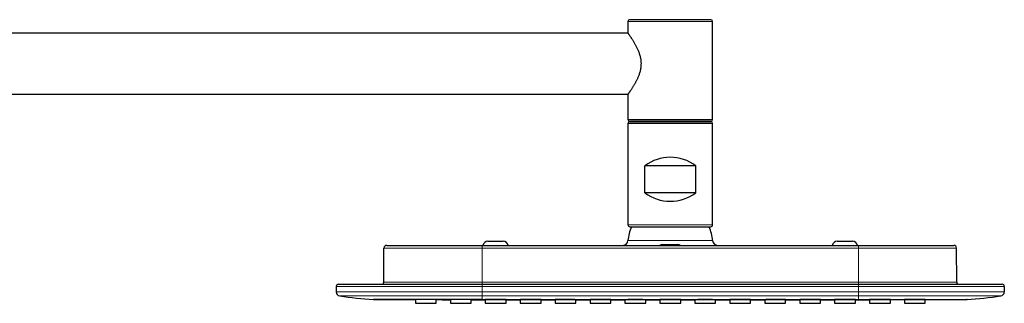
# Model space of a CAD drawing. Header units: millimetres. Extents: x 8 to 2236, y 12 to 2208.
# Tile 165 of 165: x 1805 to 2095, y 2125 to 2208. Entities that reach past the tile are written whole.
import ezdxf

# ---------------------------------------------------------------- set-up
doc = ezdxf.new("R2010")
doc.units = ezdxf.units.MM

msp = doc.modelspace()

# ---------------------------------------------------------------- linework, layer by layer
at = {"color": 7, "linetype": 'Continuous', "lineweight": 30}
for p, q in [((1984.22, 2207.96), (1984.22, 2204.51)), ((2008.72, 2208.46), (1984.72, 2208.46)), ((2009.22, 2178.96), (2009.22, 2207.96)), ((1984.25, 2204.46), (1607.68, 2204.46)), ((1607.68, 2186.46), (1984.25, 2186.46)), ((1984.22, 2186.41), (1984.22, 2178.96)), ((1984.22, 2177.86), (1984.22, 2147.96)), ((2008.72, 2178.46), (1984.72, 2178.46)), ((1984.72, 2178.36), (2008.72, 2178.36)), ((2009.22, 2147.96), (2009.22, 2177.86)), ((1989.22, 2157.36), (1989.22, 2165.36)), ((2004.22, 2165.36), (1989.22, 2165.36)), ((2004.22, 2157.36), (2004.22, 2165.36)), ((2004.22, 2157.36), (1989.22, 2157.36)), ((1984.82, 2147.36), (2008.61, 2147.36)), ((1942.97, 2143.06), (1947.47, 2143.06)), ((2045.97, 2143.06), (2050.47, 2143.06)), ((1912.22, 2130.96), (1912.31, 2141.07)), ((1913.11, 2141.86), (1941.22, 2141.86)), ((1941.22, 2141.86), (2052.22, 2141.86)), ((1994.47, 2142.06), (1998.97, 2142.06)), ((2052.22, 2141.86), (2080.32, 2141.86)), ((2081.21, 2130.96), (2081.12, 2141.07)), ((1898.22, 2129.76), (1898.22, 2128.1)), ((1898.82, 2130.36), (1941.22, 2130.36)), ((1941.22, 2130.36), (2052.22, 2130.36)), ((2052.22, 2130.36), (2094.62, 2130.36)), ((2095.22, 2129.76), (2095.22, 2128.1)), ((1919.2, 2125.84), (1921.56, 2125.84)), ((1921.56, 2125.85), (1921.56, 2124.75)), ((1927.69, 2124.75), (1927.69, 2125.84)), ((1931.89, 2125.85), (1931.89, 2124.75)), ((1938.02, 2124.75), (1938.02, 2125.84)), ((1942.16, 2125.83), (1942.16, 2124.75)), ((1948.29, 2124.75), (1948.29, 2125.83)), ((1952.49, 2125.84), (1952.49, 2124.75)), ((1958.62, 2124.75), (1958.62, 2125.84)), ((1962.76, 2125.82), (1962.76, 2124.75)), ((1968.89, 2124.75), (1968.89, 2125.82)), ((1973.09, 2125.84), (1973.09, 2124.75)), ((1979.22, 2124.75), (1979.22, 2125.84)), ((1983.36, 2125.82), (1983.36, 2124.75)), ((1989.49, 2124.75), (1989.49, 2125.82)), ((1993.69, 2125.84), (1993.69, 2124.75)), ((1999.82, 2124.75), (1999.82, 2125.84)), ((2003.96, 2125.82), (2003.96, 2124.75)), ((2010.09, 2124.75), (2010.09, 2125.82)), ((2014.29, 2125.84), (2014.29, 2124.75)), ((2020.42, 2124.75), (2020.42, 2125.84)), ((2024.56, 2125.82), (2024.56, 2124.75)), ((2030.69, 2124.75), (2030.69, 2125.82)), ((2034.89, 2125.84), (2034.89, 2124.75)), ((2041.02, 2124.75), (2041.02, 2125.84)), ((2045.16, 2125.83), (2045.16, 2124.75)), ((2051.29, 2124.75), (2051.29, 2125.83)), ((2055.49, 2125.84), (2055.49, 2124.75)), ((2061.62, 2124.75), (2061.62, 2125.85)), ((2065.76, 2125.84), (2065.76, 2124.75)), ((2071.89, 2124.75), (2071.89, 2125.85)), ((2071.89, 2125.84), (2074.23, 2125.84)), ((1921.56, 2124.75), (1927.69, 2124.75)), ((1931.89, 2124.75), (1938.02, 2124.75)), ((1942.16, 2124.75), (1948.29, 2124.75)), ((1952.49, 2124.75), (1958.62, 2124.75)), ((1962.76, 2124.75), (1968.89, 2124.75)), ((1973.09, 2124.75), (1979.22, 2124.75)), ((1983.36, 2124.75), (1989.49, 2124.75)), ((1993.69, 2124.75), (1999.82, 2124.75)), ((2003.96, 2124.75), (2010.09, 2124.75)), ((2014.29, 2124.75), (2020.42, 2124.75)), ((2024.56, 2124.75), (2030.69, 2124.75)), ((2034.89, 2124.75), (2041.02, 2124.75)), ((2045.16, 2124.75), (2051.29, 2124.75)), ((2055.49, 2124.75), (2061.62, 2124.75)), ((2065.76, 2124.75), (2071.89, 2124.75))]:
    msp.add_line(p, q, dxfattribs=at)
at = {"color": 252, "linetype": 'Continuous', "lineweight": 0}
for p, q in [((2009.22, 2207.96), (1984.22, 2207.96)), ((1984.22, 2178.96), (2009.22, 2178.96)), ((2009.22, 2177.86), (1984.22, 2177.86)), ((2009.22, 2147.96), (1984.22, 2147.96)), ((1984.25, 2143.26), (2009.18, 2143.26)), ((1941.22, 2141.07), (1912.31, 2141.07)), ((1941.22, 2141.07), (1941.22, 2141.86)), ((1941.22, 2130.96), (1941.22, 2141.07)), ((2052.22, 2141.07), (1941.22, 2141.07)), ((2052.22, 2141.07), (2052.22, 2141.86)), ((2052.22, 2130.96), (2052.22, 2141.07)), ((2081.12, 2141.07), (2052.22, 2141.07)), ((1941.22, 2129.76), (1898.22, 2129.76)), ((1941.22, 2128.1), (1898.22, 2128.1)), ((1912.22, 2130.96), (1941.22, 2130.96)), ((1941.22, 2130.96), (1941.22, 2130.36)), ((1941.22, 2130.96), (2052.22, 2130.96)), ((1941.22, 2129.76), (1941.22, 2130.36)), ((1941.22, 2128.1), (1941.22, 2129.76)), ((2052.22, 2129.76), (1941.22, 2129.76)), ((1941.22, 2126.92), (1941.22, 2128.1)), ((1941.22, 2128.1), (2052.22, 2128.1)), ((2052.22, 2130.96), (2052.22, 2130.36)), ((2052.22, 2130.96), (2081.21, 2130.96)), ((2052.22, 2129.76), (2052.22, 2130.36)), ((2052.22, 2128.1), (2052.22, 2129.76)), ((2095.22, 2129.76), (2052.22, 2129.76)), ((2052.22, 2126.92), (2052.22, 2128.1)), ((2052.22, 2128.1), (2095.22, 2128.1)), ((1899.25, 2126.92), (1941.22, 2126.92)), ((2052.22, 2126.92), (1941.22, 2126.92)), ((1941.22, 2125.87), (1941.22, 2126.92)), ((2094.18, 2126.92), (2052.22, 2126.92)), ((2052.22, 2125.87), (2052.22, 2126.92))]:
    msp.add_line(p, q, dxfattribs=at)
at = {"color": 7, "linetype": 'Continuous', "lineweight": 30, "flags": 128}
for points in [[(1909.2, 2125.86), (1913.67, 2125.85), (1919.2, 2125.84)], [(1927.69, 2125.83), (1929.48, 2125.82), (1931.89, 2125.82)], [(1938.02, 2125.81), (1940.75, 2125.81), (1942.16, 2125.81)], [(1948.29, 2125.8), (1950.37, 2125.8), (1952.49, 2125.79)], [(1958.62, 2125.79), (1960.47, 2125.79), (1962.76, 2125.79)], [(1968.89, 2125.78), (1971.05, 2125.78), (1973.09, 2125.78)], [(1979.22, 2125.78), (1981.92, 2125.78), (1983.36, 2125.78)], [(1989.49, 2125.77), (1992.68, 2125.77), (1993.69, 2125.77)], [(1999.82, 2125.77), (1999.89, 2125.77), (2003.56, 2125.77), (2003.96, 2125.77)], [(2010.09, 2125.78), (2011.04, 2125.78), (2014.29, 2125.78)], [(2020.42, 2125.78), (2023.77, 2125.78), (2024.56, 2125.78)], [(2030.69, 2125.79), (2032.52, 2125.79), (2034.89, 2125.79)], [(2041.02, 2125.79), (2041.49, 2125.8), (2045.16, 2125.8)], [(2051.29, 2125.81), (2055.35, 2125.81), (2055.49, 2125.81)], [(2061.62, 2125.82), (2064.68, 2125.83), (2065.76, 2125.83)], [(2074.23, 2125.84), (2079.76, 2125.85), (2084.23, 2125.86)]]:
    msp.add_lwpolyline(points, dxfattribs=at)
at = {"color": 7, "linetype": 'Continuous', "lineweight": 30}
for centre, radius, start, end in [((1984.72, 2207.96), 0.5, 90, 180), ((2008.72, 2207.96), 0.5, 0, 90), ((1984.72, 2178.96), 0.5, 180, 270), ((1984.72, 2177.86), 0.5, 90, 180), ((2008.72, 2178.96), 0.5, 270, 0), ((2008.72, 2177.86), 0.5, 0, 90), ((1996.72, 2155.36), 12.5, 53.1301, 126.8699), ((1996.72, 2167.36), 12.5, 233.1301, 306.8699), ((1984.82, 2147.96), 0.601, 180, 270), ((1996.72, 2142.36), 12.5, 156.4218, 175.904), ((1996.72, 2142.36), 12.5, 4.096, 23.5782), ((2008.61, 2147.96), 0.601, 270, 0), ((1942.97, 2141.56), 1.5, 90, 168.463), ((1947.47, 2141.56), 1.5, 11.537, 90), ((1982.75, 2143.36), 1.5, 270, 355.904), ((2010.68, 2143.36), 1.5, 184.096, 270), ((2045.97, 2141.56), 1.5, 90, 168.463), ((2050.47, 2141.56), 1.5, 11.537, 90), ((1913.11, 2141.06), 0.8, 90, 179.5), ((1994.47, 2140.56), 1.5, 90, 119.9264), ((1998.97, 2140.56), 1.5, 60.0736, 90), ((2080.32, 2141.06), 0.8, 0.5, 90), ((1898.82, 2129.76), 0.6, 90, 180), ((1899.42, 2128.1), 1.2, 180, 262.0944), ((1911.62, 2130.96), 0.6, 270, 359.5), ((2081.81, 2130.96), 0.6, 180.5, 270), ((2094.02, 2128.1), 1.2, 277.9056, 0), ((2094.62, 2129.76), 0.6, 0, 90), ((1920.31, 2278.56), 153.1, 262.0944, 265.8379), ((2073.12, 2278.56), 153.1, 274.1621, 277.9056)]:
    msp.add_arc(centre, radius, start, end, dxfattribs=at)
for points, knots in [([(1984.22, 2204.51), (1984.22, 2204.51), (1984.22, 2204.5), (1984.26, 2204.45), (1984.32, 2204.37), (1984.39, 2204.27), (1984.49, 2204.13), (1984.61, 2203.96), (1984.74, 2203.77), (1984.89, 2203.55), (1985.06, 2203.31), (1985.24, 2203.04), (1985.44, 2202.73), (1985.66, 2202.38), (1985.88, 2202.03), (1986.1, 2201.65), (1986.31, 2201.28), (1986.52, 2200.91), (1986.71, 2200.54), (1986.9, 2200.15), (1987.09, 2199.76), (1987.26, 2199.34), (1987.43, 2198.92), (1987.6, 2198.44), (1987.73, 2197.99), (1987.84, 2197.58), (1987.92, 2197.21), (1988, 2196.78), (1988.05, 2196.32), (1988.09, 2195.88), (1988.1, 2195.44), (1988.08, 2194.96), (1988.04, 2194.46), (1987.97, 2193.95), (1987.87, 2193.45), (1987.74, 2192.96), (1987.6, 2192.48), (1987.43, 2192.01), (1987.26, 2191.58), (1987.1, 2191.2), (1986.94, 2190.85), (1986.77, 2190.51), (1986.6, 2190.18), (1986.43, 2189.86), (1986.26, 2189.55), (1986.09, 2189.24), (1985.91, 2188.94), (1985.72, 2188.64), (1985.53, 2188.34), (1985.35, 2188.06), (1985.18, 2187.8), (1985.01, 2187.55), (1984.86, 2187.33), (1984.72, 2187.13), (1984.6, 2186.95), (1984.48, 2186.79), (1984.39, 2186.65), (1984.31, 2186.55), (1984.26, 2186.47), (1984.22, 2186.42), (1984.22, 2186.42), (1984.22, 2186.41)], [0, 0, 0, 0, 0.018375, 0.036852, 0.054706, 0.072648, 0.090225, 0.108293, 0.126261, 0.144302, 0.162119, 0.179997, 0.200581, 0.22046, 0.240407, 0.259157, 0.277959, 0.294669, 0.311416, 0.32808, 0.344783, 0.361344, 0.37795, 0.394511, 0.416285, 0.427252, 0.438217, 0.455425, 0.472733, 0.484833, 0.500688, 0.516634, 0.533998, 0.551473, 0.568835, 0.586367, 0.603981, 0.621795, 0.639674, 0.654164, 0.668683, 0.68329, 0.697923, 0.712669, 0.72744, 0.742299, 0.757183, 0.7742, 0.791257, 0.808242, 0.825272, 0.84217, 0.85912, 0.876032, 0.893542, 0.911122, 0.928758, 0.946474, 0.964262, 0.982294, 1, 1, 1, 1]), ([(1941.22, 2125.87), (1941.08, 2125.87), (1940.81, 2125.87), (1940.38, 2125.87), (1939.91, 2125.87), (1939.41, 2125.87), (1938.87, 2125.87), (1938.32, 2125.87), (1937.79, 2125.86), (1937.28, 2125.86), (1936.77, 2125.86), (1936.26, 2125.86), (1935.75, 2125.86), (1935.26, 2125.86), (1934.79, 2125.86), (1934.26, 2125.86), (1933.65, 2125.86), (1932.95, 2125.86), (1932.22, 2125.86), (1931.5, 2125.86), (1930.79, 2125.86), (1930.27, 2125.86), (1929.91, 2125.86), (1929.72, 2125.86), (1929.54, 2125.86), (1929.35, 2125.86), (1929.16, 2125.86), (1928.63, 2125.86), (1927.76, 2125.86), (1926.58, 2125.86), (1925.67, 2125.86), (1925.04, 2125.86), (1924.66, 2125.86), (1924.28, 2125.86), (1923.9, 2125.86), (1923.55, 2125.87), (1923.23, 2125.87), (1922.84, 2125.87), (1922.37, 2125.87), (1921.81, 2125.87), (1921.22, 2125.87), (1920.63, 2125.87), (1920.05, 2125.87), (1919.5, 2125.87), (1919.07, 2125.87), (1918.82, 2125.87), (1918.72, 2125.87), (1918.69, 2125.87), (1918.66, 2125.87), (1918.63, 2125.87), (1918.6, 2125.87), (1918.55, 2125.87), (1918.46, 2125.87), (1918.34, 2125.87), (1918.19, 2125.87), (1918.01, 2125.87), (1917.78, 2125.87), (1917.51, 2125.87), (1917.2, 2125.86), (1916.87, 2125.86), (1916.51, 2125.86), (1916.13, 2125.86), (1915.74, 2125.86), (1915.35, 2125.86), (1915.08, 2125.86), (1914.9, 2125.86), (1914.81, 2125.86), (1914.72, 2125.86), (1914.64, 2125.86), (1914.57, 2125.86), (1914.5, 2125.86), (1914.34, 2125.86), (1914.08, 2125.86), (1913.68, 2125.86), (1913.26, 2125.86), (1912.82, 2125.86), (1912.47, 2125.86), (1912.19, 2125.86), (1912.02, 2125.86), (1911.91, 2125.86), (1911.86, 2125.86), (1911.81, 2125.86), (1911.75, 2125.86), (1911.7, 2125.86), (1911.62, 2125.86), (1911.49, 2125.86), (1911.33, 2125.86), (1911.16, 2125.86), (1910.99, 2125.86), (1910.81, 2125.86), (1910.63, 2125.86), (1910.46, 2125.86), (1910.29, 2125.86), (1910.12, 2125.86), (1909.96, 2125.86), (1909.81, 2125.86), (1909.67, 2125.87), (1909.55, 2125.87), (1909.45, 2125.87), (1909.38, 2125.87), (1909.31, 2125.87), (1909.27, 2125.87), (1909.23, 2125.87), (1909.21, 2125.87), (1909.2, 2125.87), (1909.2, 2125.86), (1909.2, 2125.86)], [0, 0, 0, 0, 0.0078541, 0.0164323, 0.0257343, 0.03576, 0.0465091, 0.0579814, 0.0686022, 0.0784039, 0.0886715, 0.0989384, 0.1092044, 0.1194695, 0.1290136, 0.1379104, 0.151756, 0.1662025, 0.1812501, 0.1968991, 0.211168, 0.2259033, 0.2298397, 0.2338081, 0.2378085, 0.2418409, 0.2459054, 0.2500019, 0.276127, 0.3022551, 0.3283867, 0.3371875, 0.3459887, 0.3547904, 0.3635926, 0.3723952, 0.3798344, 0.3869458, 0.40008, 0.4140913, 0.4289796, 0.4447448, 0.4593433, 0.4746206, 0.4886258, 0.4949546, 0.4957909, 0.496629, 0.4974688, 0.4983103, 0.4991536, 0.4999986, 0.5028393, 0.5063431, 0.5105101, 0.5153401, 0.5223365, 0.530376, 0.5394587, 0.5495844, 0.5607528, 0.5729639, 0.5862174, 0.5984842, 0.6115261, 0.6145604, 0.6176338, 0.6207462, 0.6238977, 0.6264457, 0.6286516, 0.6308477, 0.6443533, 0.6574794, 0.6766444, 0.6949394, 0.7123646, 0.7233891, 0.734035, 0.7367607, 0.7394604, 0.7421341, 0.7447819, 0.7474038, 0.7499996, 0.7580378, 0.7668226, 0.7763542, 0.7866325, 0.7976579, 0.8094303, 0.8212146, 0.8336634, 0.8467769, 0.8605553, 0.8749987, 0.8901336, 0.9045552, 0.9182633, 0.9312576, 0.9435377, 0.9551034, 0.9678169, 0.9795376, 0.9902654, 1, 1, 1, 1]), ([(1909.2, 2125.86), (1909.2, 2125.86), (1909.2, 2125.86), (1909.21, 2125.86), (1909.21, 2125.86), (1909.21, 2125.86), (1909.22, 2125.86), (1909.22, 2125.86), (1909.22, 2125.86), (1909.22, 2125.86), (1909.22, 2125.86), (1909.22, 2125.86), (1909.22, 2125.86), (1909.22, 2125.86), (1909.22, 2125.86), (1909.21, 2125.86), (1909.21, 2125.86), (1909.21, 2125.86), (1909.21, 2125.86), (1909.21, 2125.86), (1909.21, 2125.86), (1909.21, 2125.86), (1909.21, 2125.86), (1909.21, 2125.86), (1909.2, 2125.86), (1909.2, 2125.86), (1909.2, 2125.86), (1909.2, 2125.86), (1909.2, 2125.86), (1909.2, 2125.86), (1909.2, 2125.86), (1909.2, 2125.86), (1909.2, 2125.86), (1909.2, 2125.86), (1909.2, 2125.86), (1909.2, 2125.86), (1909.2, 2125.86), (1909.2, 2125.86), (1909.2, 2125.86), (1909.2, 2125.86), (1909.2, 2125.86), (1909.2, 2125.86), (1909.2, 2125.86), (1909.2, 2125.86), (1909.2, 2125.86), (1909.2, 2125.86), (1909.2, 2125.86), (1909.2, 2125.86), (1909.2, 2125.86), (1909.2, 2125.86), (1909.2, 2125.86), (1909.2, 2125.86)], [0, 0, 0, 0, 0.029528, 0.060645, 0.093354, 0.127652, 0.163541, 0.200337, 0.238668, 0.278532, 0.319931, 0.344276, 0.369122, 0.390422, 0.41107, 0.431717, 0.452365, 0.473012, 0.491938, 0.510865, 0.529791, 0.548718, 0.566224, 0.58247, 0.608584, 0.636269, 0.665528, 0.696359, 0.728764, 0.732042, 0.735337, 0.738646, 0.741971, 0.745311, 0.74598, 0.746458, 0.749415, 0.756075, 0.763514, 0.772362, 0.784385, 0.798302, 0.814114, 0.831819, 0.851419, 0.872913, 0.896301, 0.921525, 0.948636, 0.977633, 1, 1, 1, 1]), ([(1927.69, 2125.84), (1927.68, 2125.84), (1927.67, 2125.84), (1927.61, 2125.84), (1927.52, 2125.84), (1927.39, 2125.84), (1927.22, 2125.84), (1927.02, 2125.85), (1926.79, 2125.85), (1926.53, 2125.85), (1926.25, 2125.85), (1925.95, 2125.85), (1925.63, 2125.85), (1925.3, 2125.85), (1924.95, 2125.85), (1924.61, 2125.85), (1924.27, 2125.85), (1923.93, 2125.85), (1923.59, 2125.85), (1923.28, 2125.85), (1922.98, 2125.85), (1922.69, 2125.85), (1922.44, 2125.85), (1922.21, 2125.85), (1922.01, 2125.85), (1921.85, 2125.85), (1921.72, 2125.85), (1921.62, 2125.85), (1921.57, 2125.85), (1921.56, 2125.85), (1921.56, 2125.85)], [0, 0, 0, 0, 0.035758, 0.07163, 0.107388, 0.143145, 0.179017, 0.214775, 0.250533, 0.286405, 0.322163, 0.357921, 0.393792, 0.42955, 0.465308, 0.50118, 0.536938, 0.572696, 0.608568, 0.644325, 0.680083, 0.715955, 0.751713, 0.787471, 0.823343, 0.8591, 0.894858, 0.93073, 0.966488, 1, 1, 1, 1]), ([(1938.02, 2125.84), (1938.01, 2125.84), (1938.01, 2125.85), (1937.95, 2125.85), (1937.85, 2125.85), (1937.72, 2125.85), (1937.55, 2125.85), (1937.35, 2125.85), (1937.12, 2125.85), (1936.86, 2125.85), (1936.58, 2125.85), (1936.28, 2125.85), (1935.96, 2125.85), (1935.63, 2125.85), (1935.29, 2125.85), (1934.94, 2125.85), (1934.6, 2125.85), (1934.26, 2125.85), (1933.93, 2125.85), (1933.61, 2125.85), (1933.31, 2125.85), (1933.03, 2125.85), (1932.77, 2125.85), (1932.54, 2125.85), (1932.34, 2125.85), (1932.18, 2125.85), (1932.05, 2125.85), (1931.96, 2125.85), (1931.9, 2125.85), (1931.89, 2125.85), (1931.89, 2125.85)], [0, 0, 0, 0, 0.035758, 0.07163, 0.107388, 0.143145, 0.179017, 0.214775, 0.250533, 0.286405, 0.322163, 0.357921, 0.393793, 0.42955, 0.465308, 0.50118, 0.536938, 0.572696, 0.608568, 0.644325, 0.680083, 0.715955, 0.751713, 0.787471, 0.823342, 0.8591, 0.894858, 0.93073, 0.966488, 1, 1, 1, 1]), ([(1941.22, 2125.87), (1941.84, 2125.87), (1943.09, 2125.86), (1945.01, 2125.86), (1946.98, 2125.86), (1949.01, 2125.86), (1951.07, 2125.86), (1953.18, 2125.86), (1955.33, 2125.86), (1957.54, 2125.86), (1959.6, 2125.86), (1961.51, 2125.86), (1963.26, 2125.86), (1965.23, 2125.86), (1966.78, 2125.86), (1967.9, 2125.86), (1968.38, 2125.86), (1968.84, 2125.86), (1971.39, 2125.86), (1974.26, 2125.86), (1977.46, 2125.86), (1978.88, 2125.86), (1980.31, 2125.86), (1981.76, 2125.86), (1983.24, 2125.86), (1984.85, 2125.86), (1986.55, 2125.86), (1988.3, 2125.86), (1990.01, 2125.86), (1991.74, 2125.86), (1993.49, 2125.86), (1994.74, 2125.86), (1995.46, 2125.86), (1995.65, 2125.86), (1995.84, 2125.86), (1996.02, 2125.86), (1996.21, 2125.86), (1996.4, 2125.86), (1996.59, 2125.86), (1997.2, 2125.86), (1998.38, 2125.86), (2000.11, 2125.86), (2001.96, 2125.86), (2003.71, 2125.86), (2005.35, 2125.86), (2006.9, 2125.86), (2008.06, 2125.86), (2008.84, 2125.86), (2009.27, 2125.86), (2009.7, 2125.86), (2010.12, 2125.86), (2010.56, 2125.86), (2011.01, 2125.86), (2011.48, 2125.86), (2014.04, 2125.86), (2017.7, 2125.86), (2021.76, 2125.86), (2023.68, 2125.86), (2024.48, 2125.86), (2024.85, 2125.86), (2025.24, 2125.86), (2026.21, 2125.86), (2027.72, 2125.86), (2029.77, 2125.86), (2031.76, 2125.86), (2033.68, 2125.86), (2035.54, 2125.86), (2037.35, 2125.86), (2039.11, 2125.86), (2040.82, 2125.86), (2042.49, 2125.86), (2044.07, 2125.86), (2045.56, 2125.86), (2046.97, 2125.86), (2048.34, 2125.86), (2049.67, 2125.86), (2050.95, 2125.87), (2051.8, 2125.87), (2052.22, 2125.87)], [0, 0, 0, 0, 0.0167571, 0.0340114, 0.0517631, 0.0700121, 0.0887585, 0.1076541, 0.1270295, 0.1468847, 0.1672195, 0.1827157, 0.1984794, 0.2145105, 0.2360811, 0.2403729, 0.2446827, 0.2490105, 0.252887, 0.3135999, 0.3264784, 0.3393569, 0.3522355, 0.365114, 0.3783043, 0.3923499, 0.4085401, 0.4243368, 0.4397401, 0.45475, 0.471094, 0.4869445, 0.488658, 0.4903654, 0.4920669, 0.4937624, 0.495452, 0.4971355, 0.4988131, 0.5006061, 0.5135919, 0.5307483, 0.5474323, 0.5636439, 0.5779408, 0.5918489, 0.6053683, 0.6092776, 0.6131531, 0.6169948, 0.6208028, 0.624577, 0.6287712, 0.6330211, 0.637271, 0.6979838, 0.7319832, 0.7469429, 0.7498815, 0.7534328, 0.756995, 0.760542, 0.7794726, 0.7979585, 0.8159998, 0.8331451, 0.8498686, 0.8661704, 0.8820503, 0.8975084, 0.9125448, 0.9271593, 0.9401855, 0.9528572, 0.9651745, 0.9771374, 0.9887459, 1, 1, 1, 1]), ([(1948.29, 2125.83), (1948.28, 2125.83), (1948.27, 2125.83), (1948.21, 2125.83), (1948.12, 2125.83), (1947.99, 2125.83), (1947.82, 2125.83), (1947.62, 2125.83), (1947.39, 2125.83), (1947.13, 2125.83), (1946.85, 2125.83), (1946.55, 2125.83), (1946.23, 2125.83), (1945.9, 2125.83), (1945.55, 2125.83), (1945.21, 2125.83), (1944.87, 2125.83), (1944.53, 2125.83), (1944.19, 2125.83), (1943.88, 2125.83), (1943.58, 2125.83), (1943.29, 2125.83), (1943.04, 2125.83), (1942.81, 2125.83), (1942.61, 2125.83), (1942.45, 2125.83), (1942.32, 2125.83), (1942.22, 2125.83), (1942.17, 2125.83), (1942.16, 2125.83), (1942.16, 2125.83)], [0, 0, 0, 0, 0.035758, 0.07163, 0.107388, 0.143145, 0.179017, 0.214775, 0.250533, 0.286405, 0.322163, 0.357921, 0.393793, 0.42955, 0.465308, 0.50118, 0.536938, 0.572696, 0.608568, 0.644325, 0.680083, 0.715955, 0.751713, 0.787471, 0.823342, 0.8591, 0.894858, 0.93073, 0.966488, 1, 1, 1, 1]), ([(1958.62, 2125.84), (1958.61, 2125.84), (1958.61, 2125.84), (1958.55, 2125.84), (1958.45, 2125.84), (1958.32, 2125.84), (1958.15, 2125.84), (1957.95, 2125.84), (1957.72, 2125.84), (1957.46, 2125.84), (1957.18, 2125.84), (1956.88, 2125.84), (1956.56, 2125.84), (1956.23, 2125.84), (1955.89, 2125.84), (1955.54, 2125.84), (1955.2, 2125.84), (1954.86, 2125.84), (1954.53, 2125.84), (1954.21, 2125.84), (1953.91, 2125.84), (1953.63, 2125.84), (1953.37, 2125.84), (1953.14, 2125.84), (1952.94, 2125.84), (1952.78, 2125.84), (1952.65, 2125.84), (1952.56, 2125.84), (1952.5, 2125.84), (1952.49, 2125.84), (1952.49, 2125.84)], [0, 0, 0, 0, 0.035758, 0.07163, 0.107388, 0.143146, 0.179017, 0.214775, 0.250533, 0.286405, 0.322163, 0.357921, 0.393793, 0.429551, 0.465308, 0.50118, 0.536938, 0.572696, 0.608568, 0.644325, 0.680083, 0.715955, 0.751713, 0.78747, 0.823342, 0.8591, 0.894858, 0.93073, 0.966488, 1, 1, 1, 1]), ([(1968.89, 2125.82), (1968.88, 2125.82), (1968.87, 2125.82), (1968.81, 2125.82), (1968.72, 2125.82), (1968.59, 2125.83), (1968.42, 2125.83), (1968.22, 2125.83), (1967.99, 2125.83), (1967.73, 2125.83), (1967.45, 2125.83), (1967.15, 2125.83), (1966.83, 2125.83), (1966.5, 2125.83), (1966.15, 2125.83), (1965.81, 2125.83), (1965.47, 2125.83), (1965.13, 2125.83), (1964.79, 2125.83), (1964.48, 2125.83), (1964.18, 2125.83), (1963.89, 2125.83), (1963.64, 2125.83), (1963.41, 2125.83), (1963.21, 2125.83), (1963.05, 2125.83), (1962.92, 2125.83), (1962.82, 2125.83), (1962.77, 2125.83), (1962.76, 2125.82), (1962.76, 2125.82)], [0, 0, 0, 0, 0.035758, 0.07163, 0.107388, 0.143146, 0.179017, 0.214775, 0.250533, 0.286405, 0.322163, 0.357921, 0.393793, 0.42955, 0.465308, 0.50118, 0.536938, 0.572696, 0.608567, 0.644325, 0.680083, 0.715955, 0.751713, 0.78747, 0.823342, 0.8591, 0.894858, 0.93073, 0.966488, 1, 1, 1, 1]), ([(1979.22, 2125.84), (1979.21, 2125.84), (1979.21, 2125.84), (1979.15, 2125.84), (1979.05, 2125.84), (1978.92, 2125.84), (1978.75, 2125.84), (1978.55, 2125.84), (1978.32, 2125.84), (1978.06, 2125.84), (1977.78, 2125.84), (1977.48, 2125.84), (1977.16, 2125.84), (1976.83, 2125.84), (1976.49, 2125.84), (1976.14, 2125.84), (1975.8, 2125.84), (1975.46, 2125.84), (1975.13, 2125.84), (1974.81, 2125.84), (1974.51, 2125.84), (1974.23, 2125.84), (1973.97, 2125.84), (1973.74, 2125.84), (1973.54, 2125.84), (1973.38, 2125.84), (1973.25, 2125.84), (1973.16, 2125.84), (1973.1, 2125.84), (1973.09, 2125.84), (1973.09, 2125.84)], [0, 0, 0, 0, 0.035758, 0.07163, 0.107388, 0.143146, 0.179017, 0.214775, 0.250533, 0.286405, 0.322163, 0.357921, 0.393793, 0.429551, 0.465308, 0.50118, 0.536938, 0.572696, 0.608567, 0.644325, 0.680083, 0.715955, 0.751712, 0.78747, 0.823342, 0.8591, 0.894858, 0.93073, 0.966488, 1, 1, 1, 1]), ([(1989.49, 2125.82), (1989.48, 2125.82), (1989.47, 2125.82), (1989.41, 2125.82), (1989.32, 2125.82), (1989.19, 2125.82), (1989.02, 2125.82), (1988.82, 2125.82), (1988.59, 2125.83), (1988.33, 2125.83), (1988.05, 2125.83), (1987.75, 2125.83), (1987.43, 2125.83), (1987.1, 2125.83), (1986.75, 2125.83), (1986.41, 2125.83), (1986.07, 2125.83), (1985.73, 2125.83), (1985.39, 2125.83), (1985.08, 2125.83), (1984.78, 2125.83), (1984.49, 2125.83), (1984.24, 2125.83), (1984.01, 2125.82), (1983.81, 2125.82), (1983.65, 2125.82), (1983.52, 2125.82), (1983.42, 2125.82), (1983.37, 2125.82), (1983.36, 2125.82), (1983.36, 2125.82)], [0, 0, 0, 0, 0.035758, 0.07163, 0.107388, 0.143146, 0.179017, 0.214775, 0.250533, 0.286405, 0.322163, 0.357921, 0.393793, 0.42955, 0.465308, 0.50118, 0.536938, 0.572696, 0.608567, 0.644325, 0.680083, 0.715955, 0.751713, 0.78747, 0.823342, 0.8591, 0.894858, 0.93073, 0.966488, 1, 1, 1, 1]), ([(1999.82, 2125.84), (1999.81, 2125.84), (1999.81, 2125.84), (1999.78, 2125.84), (1999.72, 2125.84), (1999.65, 2125.84), (1999.55, 2125.84), (1999.44, 2125.84), (1999.3, 2125.84), (1999.15, 2125.84), (1998.98, 2125.84), (1998.8, 2125.84), (1998.59, 2125.84), (1998.38, 2125.84), (1998.16, 2125.84), (1997.92, 2125.84), (1997.68, 2125.84), (1997.43, 2125.84), (1997.17, 2125.84), (1996.92, 2125.84), (1996.66, 2125.84), (1996.4, 2125.84), (1996.14, 2125.84), (1995.89, 2125.84), (1995.65, 2125.84), (1995.41, 2125.84), (1995.18, 2125.84), (1994.97, 2125.84), (1994.76, 2125.84), (1994.57, 2125.84), (1994.4, 2125.84), (1994.24, 2125.84), (1994.1, 2125.84), (1993.98, 2125.84), (1993.88, 2125.84), (1993.8, 2125.84), (1993.74, 2125.84), (1993.7, 2125.84), (1993.69, 2125.84), (1993.69, 2125.84)], [0, 0, 0, 0, 0.026463, 0.052926, 0.080057, 0.107389, 0.133948, 0.160508, 0.187446, 0.214778, 0.241245, 0.26804, 0.294835, 0.322166, 0.348657, 0.375334, 0.402224, 0.429555, 0.456046, 0.482829, 0.509612, 0.536944, 0.563434, 0.590218, 0.617001, 0.644332, 0.670823, 0.697606, 0.724389, 0.751721, 0.778211, 0.804995, 0.831778, 0.859109, 0.885576, 0.912371, 0.939166, 0.966498, 1, 1, 1, 1]), ([(2010.09, 2125.82), (2010.08, 2125.82), (2010.07, 2125.82), (2010.01, 2125.82), (2009.92, 2125.82), (2009.79, 2125.82), (2009.62, 2125.82), (2009.42, 2125.82), (2009.19, 2125.83), (2008.93, 2125.83), (2008.65, 2125.83), (2008.35, 2125.83), (2008.03, 2125.83), (2007.7, 2125.83), (2007.35, 2125.83), (2007.01, 2125.83), (2006.67, 2125.83), (2006.33, 2125.83), (2005.99, 2125.83), (2005.68, 2125.83), (2005.38, 2125.83), (2005.09, 2125.83), (2004.84, 2125.83), (2004.61, 2125.82), (2004.41, 2125.82), (2004.25, 2125.82), (2004.12, 2125.82), (2004.02, 2125.82), (2003.97, 2125.82), (2003.96, 2125.82), (2003.96, 2125.82)], [0, 0, 0, 0, 0.0357579, 0.0716298, 0.1073876, 0.1431455, 0.1790174, 0.2147753, 0.2505331, 0.286405, 0.3221629, 0.3579207, 0.3937925, 0.4295504, 0.4653082, 0.50118, 0.5369378, 0.5726955, 0.6085673, 0.6443251, 0.6800829, 0.7159547, 0.7517125, 0.7874703, 0.8233421, 0.8590999, 0.8948578, 0.9307296, 0.9664875, 1, 1, 1, 1]), ([(2020.42, 2125.84), (2020.41, 2125.84), (2020.41, 2125.84), (2020.35, 2125.84), (2020.25, 2125.84), (2020.12, 2125.84), (2019.95, 2125.84), (2019.75, 2125.84), (2019.52, 2125.84), (2019.26, 2125.84), (2018.98, 2125.84), (2018.68, 2125.84), (2018.36, 2125.84), (2018.03, 2125.84), (2017.69, 2125.84), (2017.34, 2125.84), (2017, 2125.84), (2016.66, 2125.84), (2016.33, 2125.84), (2016.01, 2125.84), (2015.71, 2125.84), (2015.43, 2125.84), (2015.17, 2125.84), (2014.94, 2125.84), (2014.74, 2125.84), (2014.58, 2125.84), (2014.45, 2125.84), (2014.36, 2125.84), (2014.3, 2125.84), (2014.29, 2125.84), (2014.29, 2125.84)], [0, 0, 0, 0, 0.035758, 0.07163, 0.107388, 0.143146, 0.179017, 0.214775, 0.250533, 0.286405, 0.322163, 0.357921, 0.393793, 0.42955, 0.465308, 0.50118, 0.536938, 0.572696, 0.608567, 0.644325, 0.680083, 0.715955, 0.751712, 0.78747, 0.823342, 0.8591, 0.894858, 0.93073, 0.966487, 1, 1, 1, 1]), ([(2030.69, 2125.82), (2030.68, 2125.82), (2030.67, 2125.83), (2030.61, 2125.83), (2030.52, 2125.83), (2030.39, 2125.83), (2030.22, 2125.83), (2030.02, 2125.83), (2029.79, 2125.83), (2029.53, 2125.83), (2029.25, 2125.83), (2028.95, 2125.83), (2028.63, 2125.83), (2028.3, 2125.83), (2027.95, 2125.83), (2027.61, 2125.83), (2027.27, 2125.83), (2026.93, 2125.83), (2026.59, 2125.83), (2026.28, 2125.83), (2025.98, 2125.83), (2025.69, 2125.83), (2025.44, 2125.83), (2025.21, 2125.83), (2025.01, 2125.83), (2024.85, 2125.83), (2024.72, 2125.82), (2024.62, 2125.82), (2024.57, 2125.82), (2024.56, 2125.82), (2024.56, 2125.82)], [0, 0, 0, 0, 0.035758, 0.07163, 0.107388, 0.143145, 0.179017, 0.214775, 0.250533, 0.286405, 0.322163, 0.357921, 0.393792, 0.42955, 0.465308, 0.50118, 0.536938, 0.572695, 0.608567, 0.644325, 0.680083, 0.715955, 0.751712, 0.78747, 0.823342, 0.8591, 0.894858, 0.93073, 0.966487, 1, 1, 1, 1]), ([(2041.02, 2125.84), (2041.01, 2125.84), (2041.01, 2125.84), (2040.95, 2125.84), (2040.85, 2125.84), (2040.72, 2125.84), (2040.55, 2125.84), (2040.35, 2125.84), (2040.12, 2125.84), (2039.86, 2125.84), (2039.58, 2125.84), (2039.28, 2125.84), (2038.96, 2125.84), (2038.63, 2125.84), (2038.29, 2125.84), (2037.94, 2125.84), (2037.6, 2125.84), (2037.26, 2125.84), (2036.93, 2125.84), (2036.61, 2125.84), (2036.31, 2125.84), (2036.03, 2125.84), (2035.77, 2125.84), (2035.54, 2125.84), (2035.34, 2125.84), (2035.18, 2125.84), (2035.05, 2125.84), (2034.96, 2125.84), (2034.9, 2125.84), (2034.89, 2125.84), (2034.89, 2125.84)], [0, 0, 0, 0, 0.035758, 0.07163, 0.107388, 0.143145, 0.179017, 0.214775, 0.250533, 0.286405, 0.322163, 0.357921, 0.393792, 0.42955, 0.465308, 0.50118, 0.536938, 0.572695, 0.608567, 0.644325, 0.680083, 0.715955, 0.751712, 0.78747, 0.823342, 0.8591, 0.894858, 0.93073, 0.966487, 1, 1, 1, 1]), ([(2051.29, 2125.83), (2051.28, 2125.83), (2051.27, 2125.83), (2051.21, 2125.83), (2051.12, 2125.83), (2050.99, 2125.83), (2050.82, 2125.83), (2050.62, 2125.83), (2050.39, 2125.83), (2050.13, 2125.83), (2049.85, 2125.83), (2049.55, 2125.83), (2049.23, 2125.83), (2048.9, 2125.83), (2048.55, 2125.83), (2048.21, 2125.83), (2047.87, 2125.83), (2047.53, 2125.83), (2047.19, 2125.83), (2046.88, 2125.83), (2046.58, 2125.83), (2046.29, 2125.83), (2046.04, 2125.83), (2045.81, 2125.83), (2045.61, 2125.83), (2045.45, 2125.83), (2045.32, 2125.83), (2045.22, 2125.83), (2045.17, 2125.83), (2045.16, 2125.83), (2045.16, 2125.83)], [0, 0, 0, 0, 0.035758, 0.07163, 0.107388, 0.143145, 0.179017, 0.214775, 0.250533, 0.286405, 0.322163, 0.35792, 0.393792, 0.42955, 0.465308, 0.50118, 0.536937, 0.572695, 0.608567, 0.644325, 0.680083, 0.715954, 0.751712, 0.78747, 0.823342, 0.8591, 0.894858, 0.93073, 0.966487, 1, 1, 1, 1]), ([(2052.22, 2125.87), (2052.42, 2125.87), (2052.83, 2125.87), (2053.45, 2125.87), (2054.11, 2125.87), (2054.8, 2125.87), (2055.48, 2125.87), (2056.14, 2125.86), (2056.76, 2125.86), (2057.37, 2125.86), (2057.99, 2125.86), (2058.63, 2125.86), (2059.38, 2125.86), (2060.24, 2125.86), (2061.17, 2125.86), (2062.05, 2125.86), (2062.9, 2125.86), (2063.7, 2125.86), (2064.31, 2125.86), (2064.76, 2125.86), (2065.05, 2125.86), (2065.33, 2125.86), (2065.62, 2125.86), (2065.91, 2125.86), (2066.19, 2125.86), (2066.64, 2125.86), (2067.25, 2125.86), (2068.06, 2125.86), (2068.9, 2125.86), (2069.78, 2125.87), (2070.66, 2125.87), (2071.54, 2125.87), (2072.42, 2125.87), (2073.26, 2125.87), (2074.08, 2125.87), (2074.61, 2125.87), (2074.88, 2125.87), (2074.89, 2125.87), (2074.91, 2125.87), (2074.93, 2125.87), (2074.95, 2125.87), (2074.97, 2125.87), (2075.03, 2125.87), (2075.12, 2125.87), (2075.26, 2125.87), (2075.41, 2125.87), (2075.6, 2125.87), (2075.81, 2125.87), (2076.04, 2125.87), (2076.3, 2125.86), (2076.59, 2125.86), (2076.92, 2125.86), (2077.27, 2125.86), (2077.64, 2125.86), (2078.03, 2125.86), (2078.43, 2125.86), (2078.71, 2125.86), (2078.89, 2125.86), (2078.94, 2125.86), (2079, 2125.86), (2079.05, 2125.86), (2079.11, 2125.86), (2079.16, 2125.86), (2079.3, 2125.86), (2079.57, 2125.86), (2079.96, 2125.86), (2080.37, 2125.86), (2080.75, 2125.86), (2081.12, 2125.86), (2081.46, 2125.86), (2081.7, 2125.86), (2081.85, 2125.86), (2081.93, 2125.86), (2082, 2125.86), (2082.08, 2125.86), (2082.16, 2125.86), (2082.24, 2125.86), (2082.35, 2125.86), (2082.49, 2125.86), (2082.64, 2125.86), (2082.81, 2125.86), (2082.98, 2125.86), (2083.15, 2125.86), (2083.31, 2125.86), (2083.47, 2125.86), (2083.62, 2125.86), (2083.76, 2125.87), (2083.88, 2125.87), (2083.98, 2125.87), (2084.06, 2125.87), (2084.12, 2125.87), (2084.17, 2125.87), (2084.2, 2125.87), (2084.23, 2125.87), (2084.24, 2125.87), (2084.24, 2125.86), (2084.24, 2125.86)], [0, 0, 0, 0, 0.011913, 0.024436, 0.03757, 0.051313, 0.065335, 0.078404, 0.090725, 0.103044, 0.115363, 0.128037, 0.141792, 0.161649, 0.180776, 0.199174, 0.216844, 0.233785, 0.249999, 0.256269, 0.262539, 0.26881, 0.275081, 0.281352, 0.287623, 0.293895, 0.311143, 0.328392, 0.348928, 0.369466, 0.390164, 0.412324, 0.434387, 0.456354, 0.478225, 0.499998, 0.500458, 0.50094, 0.501442, 0.501966, 0.502512, 0.503079, 0.503667, 0.507281, 0.511053, 0.515338, 0.520831, 0.526987, 0.533806, 0.541288, 0.550651, 0.560879, 0.571972, 0.583931, 0.596756, 0.610445, 0.624999, 0.627047, 0.629087, 0.631118, 0.633141, 0.635156, 0.637162, 0.639161, 0.650001, 0.668733, 0.68478, 0.700188, 0.717697, 0.7343, 0.749999, 0.753764, 0.757701, 0.761811, 0.766092, 0.770545, 0.775171, 0.779968, 0.78921, 0.799031, 0.80943, 0.821215, 0.833663, 0.846777, 0.860555, 0.874998, 0.890133, 0.904555, 0.918263, 0.931257, 0.943538, 0.955103, 0.967817, 0.979538, 0.990265, 1, 1, 1, 1]), ([(2061.62, 2125.85), (2061.61, 2125.85), (2061.61, 2125.85), (2061.55, 2125.85), (2061.45, 2125.85), (2061.32, 2125.85), (2061.15, 2125.85), (2060.95, 2125.85), (2060.72, 2125.85), (2060.46, 2125.85), (2060.18, 2125.85), (2059.88, 2125.85), (2059.56, 2125.85), (2059.23, 2125.85), (2058.89, 2125.85), (2058.54, 2125.85), (2058.2, 2125.85), (2057.86, 2125.85), (2057.53, 2125.85), (2057.21, 2125.85), (2056.91, 2125.85), (2056.63, 2125.85), (2056.37, 2125.85), (2056.14, 2125.85), (2055.94, 2125.85), (2055.78, 2125.85), (2055.65, 2125.85), (2055.56, 2125.85), (2055.5, 2125.85), (2055.49, 2125.84), (2055.49, 2125.84)], [0, 0, 0, 0, 0.035758, 0.07163, 0.107388, 0.143145, 0.179017, 0.214775, 0.250533, 0.286405, 0.322162, 0.35792, 0.393792, 0.42955, 0.465308, 0.50118, 0.536937, 0.572695, 0.608567, 0.644325, 0.680083, 0.715954, 0.751712, 0.78747, 0.823342, 0.8591, 0.894858, 0.93073, 0.966487, 1, 1, 1, 1]), ([(2071.89, 2125.85), (2071.88, 2125.85), (2071.87, 2125.85), (2071.81, 2125.85), (2071.72, 2125.85), (2071.59, 2125.85), (2071.42, 2125.85), (2071.22, 2125.85), (2070.99, 2125.85), (2070.73, 2125.85), (2070.45, 2125.85), (2070.15, 2125.85), (2069.83, 2125.85), (2069.5, 2125.85), (2069.15, 2125.85), (2068.81, 2125.85), (2068.47, 2125.85), (2068.13, 2125.85), (2067.79, 2125.85), (2067.48, 2125.85), (2067.18, 2125.85), (2066.89, 2125.85), (2066.64, 2125.85), (2066.41, 2125.85), (2066.21, 2125.84), (2066.05, 2125.84), (2065.92, 2125.84), (2065.82, 2125.84), (2065.77, 2125.84), (2065.76, 2125.84), (2065.76, 2125.84)], [0, 0, 0, 0, 0.0357578, 0.0716296, 0.1073874, 0.1431452, 0.179017, 0.2147748, 0.2505326, 0.2864045, 0.3221623, 0.3579201, 0.3937919, 0.4295497, 0.4653075, 0.5011793, 0.5369371, 0.572695, 0.6085668, 0.6443247, 0.6800825, 0.7159544, 0.7517123, 0.7874701, 0.823342, 0.8590999, 0.8948577, 0.9307296, 0.9664875, 1, 1, 1, 1]), ([(2084.24, 2125.86), (2084.23, 2125.86), (2084.23, 2125.86), (2084.22, 2125.86), (2084.22, 2125.86), (2084.21, 2125.86), (2084.21, 2125.86), (2084.21, 2125.86), (2084.21, 2125.86), (2084.21, 2125.86), (2084.22, 2125.86), (2084.22, 2125.86), (2084.22, 2125.86), (2084.22, 2125.86), (2084.22, 2125.86), (2084.22, 2125.86), (2084.23, 2125.86), (2084.23, 2125.86), (2084.23, 2125.86), (2084.23, 2125.86), (2084.23, 2125.86), (2084.23, 2125.86), (2084.23, 2125.86), (2084.23, 2125.86), (2084.23, 2125.86), (2084.23, 2125.86), (2084.23, 2125.86), (2084.23, 2125.86), (2084.23, 2125.86), (2084.23, 2125.86), (2084.23, 2125.86), (2084.23, 2125.86), (2084.23, 2125.86), (2084.23, 2125.86), (2084.23, 2125.86), (2084.23, 2125.86), (2084.23, 2125.86), (2084.23, 2125.86), (2084.23, 2125.86), (2084.23, 2125.86), (2084.23, 2125.86), (2084.23, 2125.86), (2084.23, 2125.86)], [0, 0, 0, 0, 0.040161, 0.08227, 0.126327, 0.172333, 0.220287, 0.27019, 0.322042, 0.35882, 0.393002, 0.425263, 0.457525, 0.489786, 0.522048, 0.554309, 0.588496, 0.626153, 0.662656, 0.698005, 0.7322, 0.735287, 0.738365, 0.741433, 0.744491, 0.745902, 0.746458, 0.749417, 0.756078, 0.763518, 0.772367, 0.784392, 0.798311, 0.814124, 0.83183, 0.851431, 0.872925, 0.896314, 0.921539, 0.948649, 0.977646, 1, 1, 1, 1])]:
    msp.add_open_spline(points, degree=3, knots=knots, dxfattribs=at)

doc.saveas('drawing.dxf')
